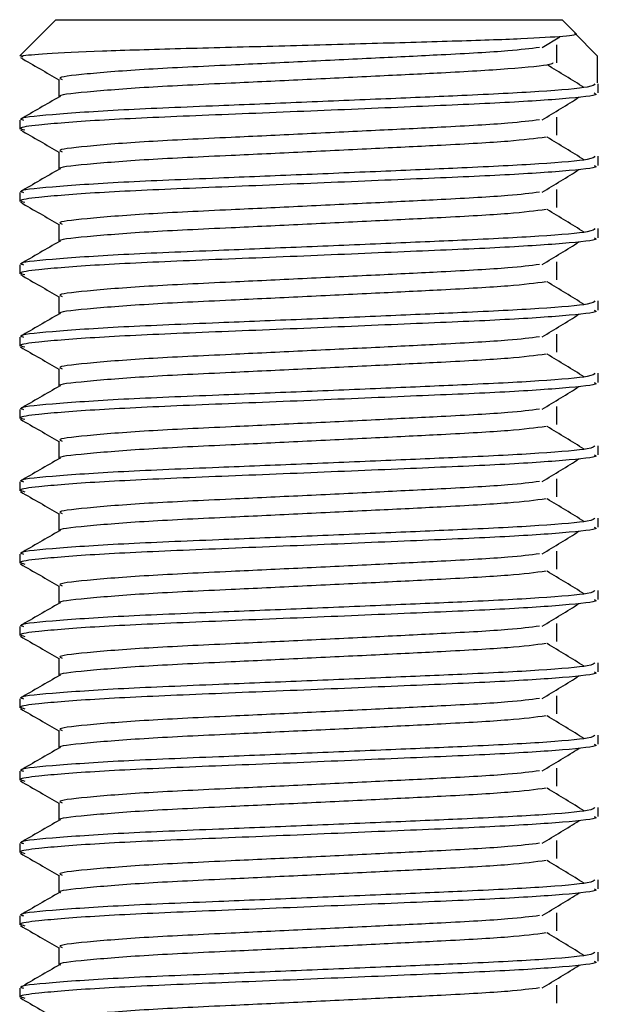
# Model space of a CAD drawing. Header units: millimetres. Extents: x 0 to 420, y 0 to 297.
# Tile 28 of 105: x 157.114 to 157.914, y 205.097 to 206.458. Entities that reach past the tile are written whole.
import ezdxf

# ---------------------------------------------------------------- set-up
doc = ezdxf.new("R2010")
doc.units = ezdxf.units.MM

msp = doc.modelspace()

# ---------------------------------------------------------------- linework, layer by layer
at = {"color": 7, "linetype": 'Continuous', "lineweight": 25}
for p, q in [((157.16443, 206.45829), (157.11443, 206.40829)), ((157.16443, 206.45829), (157.86443, 206.45829)), ((157.88354, 206.43919), (157.86443, 206.45829)), ((157.91293, 206.40829), (157.88135, 206.43999)), ((157.83702, 206.41984), (157.86138, 206.43478)), ((157.85686, 206.39856), (157.85686, 206.42356)), ((157.11594, 206.40829), (157.11443, 206.40829)), ((157.11594, 206.40829), (157.11893, 206.40695)), ((157.91293, 206.40829), (157.91293, 206.37079)), ((157.16856, 206.37579), (157.16856, 206.35131)), ((157.91443, 206.35696), (157.91443, 206.36944)), ((157.11443, 206.31943), (157.11443, 206.30695)), ((157.85686, 206.29856), (157.85686, 206.32356)), ((157.16856, 206.27579), (157.16856, 206.25131)), ((157.91443, 206.25696), (157.91443, 206.26944)), ((157.11443, 206.21943), (157.11443, 206.20695)), ((157.85686, 206.19856), (157.85686, 206.22356)), ((157.16856, 206.17579), (157.16856, 206.15131)), ((157.91443, 206.15696), (157.91443, 206.16944)), ((157.85686, 206.09856), (157.85686, 206.12356)), ((157.11443, 206.11943), (157.11443, 206.10695)), ((157.16856, 206.07579), (157.16856, 206.05131)), ((157.91443, 206.05696), (157.91443, 206.06944)), ((157.11443, 206.01943), (157.11443, 206.00695)), ((157.85686, 205.99856), (157.85686, 206.02356)), ((157.16856, 205.97579), (157.16856, 205.95131)), ((157.91443, 205.95696), (157.91443, 205.96944)), ((157.11443, 205.91943), (157.11443, 205.90695)), ((157.85686, 205.89856), (157.85686, 205.92356)), ((157.16856, 205.87579), (157.16856, 205.85131)), ((157.91443, 205.85696), (157.91443, 205.86944)), ((157.85686, 205.79856), (157.85686, 205.82356)), ((157.11443, 205.81943), (157.11443, 205.80695)), ((157.16856, 205.77579), (157.16856, 205.75131)), ((157.91443, 205.75696), (157.91443, 205.76944)), ((157.11443, 205.71943), (157.11443, 205.70695)), ((157.85686, 205.69856), (157.85686, 205.72356)), ((157.16856, 205.67579), (157.16856, 205.65131)), ((157.91443, 205.65696), (157.91443, 205.66944)), ((157.11443, 205.61943), (157.11443, 205.60695)), ((157.85686, 205.59856), (157.85686, 205.62356)), ((157.16856, 205.57579), (157.16856, 205.55131)), ((157.91443, 205.55696), (157.91443, 205.56944)), ((157.11443, 205.51943), (157.11443, 205.50695)), ((157.85686, 205.49856), (157.85686, 205.52356)), ((157.16856, 205.47579), (157.16856, 205.45131)), ((157.91443, 205.45696), (157.91443, 205.46944)), ((157.11443, 205.41943), (157.11443, 205.40695)), ((157.85686, 205.39856), (157.85686, 205.42356)), ((157.16856, 205.37579), (157.16856, 205.35131)), ((157.91443, 205.35696), (157.91443, 205.36944)), ((157.85686, 205.29856), (157.85686, 205.32356)), ((157.11443, 205.31943), (157.11443, 205.30695)), ((157.16856, 205.27579), (157.16856, 205.25131)), ((157.91443, 205.25696), (157.91443, 205.26944)), ((157.11443, 205.21943), (157.11443, 205.20695)), ((157.85686, 205.19856), (157.85686, 205.22356)), ((157.16856, 205.17579), (157.16856, 205.15131)), ((157.91443, 205.15696), (157.91443, 205.16944)), ((157.11443, 205.11943), (157.11443, 205.10695)), ((157.85686, 205.09856), (157.85686, 205.12356))]:
    msp.add_line(p, q, dxfattribs=at)
for points, knots in [([(157.11594, 206.40829), (157.12514, 206.40937), (157.14353, 206.41151), (157.22413, 206.41518), (157.33355, 206.41855), (157.46277, 206.42176), (157.59529, 206.42546), (157.71623, 206.42889), (157.81264, 206.43206), (157.87152, 206.43573), (157.88641, 206.43811), (157.88354, 206.43917), (157.88353, 206.43918)], [0, 0, 0, 0, 0.1133176, 0.2266352, 0.3399527, 0.4533458, 0.5639616, 0.6742479, 0.7845973, 0.8924218, 0.999677, 1, 1, 1, 1]), ([(157.83317, 206.41986), (157.82043, 206.41826), (157.79154, 206.41462), (157.70673, 206.41), (157.60696, 206.40508), (157.50567, 206.40015), (157.3954, 206.39495), (157.28519, 206.38985), (157.20312, 206.38314), (157.1648, 206.3787), (157.17185, 206.3762), (157.17324, 206.37571)], [0, 0, 0, 0, 0.1028652, 0.233268, 0.3371731, 0.4438505, 0.5487917, 0.6853047, 0.8274414, 0.9661113, 1, 1, 1, 1]), ([(157.11538, 206.40595), (157.12443, 206.40072), (157.14216, 206.39046), (157.15988, 206.3802), (157.16856, 206.37517)], [0, 0, 0, 0, 0.5102373, 1, 1, 1, 1]), ([(157.85153, 206.39848), (157.85071, 206.39778), (157.8476, 206.39515), (157.79457, 206.39003), (157.70778, 206.385), (157.6067, 206.38008), (157.50573, 206.37515), (157.39543, 206.36995), (157.28494, 206.36486), (157.2041, 206.35814), (157.16573, 206.35406), (157.17066, 206.35193), (157.17095, 206.35181)], [0, 0, 0, 0, 0.0466286, 0.1747255, 0.2981604, 0.3965135, 0.4974908, 0.5968245, 0.7260432, 0.860585, 0.9918453, 1, 1, 1, 1]), ([(157.89502, 206.36452), (157.88651, 206.36974), (157.8695, 206.38018), (157.85246, 206.39062), (157.84393, 206.39583)], [0, 0, 0, 0, 0.50001, 1, 1, 1, 1]), ([(157.90965, 206.36944), (157.90857, 206.36802), (157.90604, 206.36469), (157.83946, 206.35879), (157.73782, 206.35375), (157.62119, 206.34883), (157.50437, 206.3439), (157.37674, 206.3387), (157.24933, 206.33361), (157.15437, 206.32689), (157.11005, 206.32244), (157.11828, 206.31993), (157.11992, 206.31943)], [0, 0, 0, 0, 0.0884831, 0.2078733, 0.3229232, 0.4145941, 0.508708, 0.6012919, 0.7217331, 0.8471304, 0.9694726, 1, 1, 1, 1]), ([(157.90854, 206.35696), (157.91012, 206.35633), (157.9164, 206.35383), (157.87133, 206.34883), (157.77871, 206.34286), (157.64721, 206.33749), (157.49654, 206.331), (157.34532, 206.32511), (157.21592, 206.31922), (157.1413, 206.31306), (157.1106, 206.30895), (157.11852, 206.30667), (157.12136, 206.30585)], [0, 0, 0, 0, 0.0392666, 0.1562284, 0.2718014, 0.3845301, 0.5018235, 0.621601, 0.7409455, 0.8637639, 0.9510971, 1, 1, 1, 1]), ([(157.16944, 206.35182), (157.1604, 206.34659), (157.14232, 206.33612), (157.12423, 206.32566), (157.11519, 206.32042)], [0, 0, 0, 0, 0.4999318, 1, 1, 1, 1]), ([(157.83702, 206.31984), (157.84553, 206.32506), (157.86254, 206.3355), (157.87959, 206.34594), (157.88811, 206.35116)], [0, 0, 0, 0, 0.4999887, 1, 1, 1, 1]), ([(157.83317, 206.31986), (157.82043, 206.31826), (157.79154, 206.31462), (157.70673, 206.31), (157.60696, 206.30508), (157.50567, 206.30015), (157.3954, 206.29495), (157.28519, 206.28985), (157.20312, 206.28314), (157.1648, 206.2787), (157.17185, 206.2762), (157.17324, 206.27571)], [0, 0, 0, 0, 0.1028652, 0.233268, 0.3371731, 0.4438505, 0.5487917, 0.6853047, 0.8274414, 0.9661113, 1, 1, 1, 1]), ([(157.11538, 206.30595), (157.12443, 206.30072), (157.14216, 206.29046), (157.15988, 206.2802), (157.16856, 206.27517)], [0, 0, 0, 0, 0.5102373, 1, 1, 1, 1]), ([(157.84242, 206.29585), (157.82724, 206.29391), (157.79615, 206.28993), (157.7069, 206.285), (157.60692, 206.28008), (157.50567, 206.27515), (157.39545, 206.26995), (157.28493, 206.26486), (157.2041, 206.25814), (157.16573, 206.25406), (157.17066, 206.25193), (157.17095, 206.25181)], [0, 0, 0, 0, 0.1249493, 0.2558292, 0.3601144, 0.4671821, 0.5725071, 0.7095196, 0.8521762, 0.9913534, 1, 1, 1, 1]), ([(157.89502, 206.26452), (157.88651, 206.26974), (157.8695, 206.28018), (157.85246, 206.29062), (157.84393, 206.29583)], [0, 0, 0, 0, 0.50001003, 1, 1, 1, 1]), ([(157.90965, 206.26944), (157.90857, 206.26802), (157.90604, 206.26469), (157.83946, 206.25879), (157.73782, 206.25375), (157.62119, 206.24883), (157.50437, 206.2439), (157.37674, 206.2387), (157.24933, 206.23361), (157.15437, 206.22689), (157.11005, 206.22244), (157.11828, 206.21993), (157.11992, 206.21943)], [0, 0, 0, 0, 0.0884831, 0.2078733, 0.3229232, 0.4145941, 0.508708, 0.6012919, 0.7217331, 0.8471304, 0.9694726, 1, 1, 1, 1]), ([(157.16944, 206.25182), (157.1604, 206.24659), (157.14232, 206.23612), (157.12423, 206.22566), (157.11519, 206.22042)], [0, 0, 0, 0, 0.49993182, 1, 1, 1, 1]), ([(157.90854, 206.25696), (157.91012, 206.25633), (157.9164, 206.25383), (157.87133, 206.24883), (157.77871, 206.24286), (157.64721, 206.23749), (157.49654, 206.231), (157.34532, 206.22511), (157.21592, 206.21922), (157.1413, 206.21306), (157.1106, 206.20895), (157.11852, 206.20667), (157.12136, 206.20585)], [0, 0, 0, 0, 0.0392666, 0.1562284, 0.2718014, 0.3845301, 0.5018235, 0.621601, 0.7409455, 0.8637639, 0.9510971, 1, 1, 1, 1]), ([(157.83702, 206.21984), (157.84553, 206.22506), (157.86254, 206.2355), (157.87959, 206.24594), (157.88811, 206.25116)], [0, 0, 0, 0, 0.4999887, 1, 1, 1, 1]), ([(157.83317, 206.21986), (157.82043, 206.21826), (157.79154, 206.21462), (157.70673, 206.21), (157.60696, 206.20508), (157.50567, 206.20015), (157.3954, 206.19495), (157.28519, 206.18985), (157.20312, 206.18314), (157.1648, 206.1787), (157.17185, 206.1762), (157.17324, 206.17571)], [0, 0, 0, 0, 0.1028652, 0.233268, 0.3371731, 0.4438505, 0.5487917, 0.6853047, 0.8274414, 0.9661113, 1, 1, 1, 1]), ([(157.11538, 206.20595), (157.12443, 206.20072), (157.14216, 206.19046), (157.15988, 206.1802), (157.16856, 206.17517)], [0, 0, 0, 0, 0.51023729, 1, 1, 1, 1]), ([(157.84242, 206.19585), (157.82724, 206.19391), (157.79615, 206.18993), (157.7069, 206.185), (157.60692, 206.18008), (157.50567, 206.17515), (157.39545, 206.16995), (157.28493, 206.16486), (157.2041, 206.15814), (157.16573, 206.15406), (157.17066, 206.15193), (157.17095, 206.15181)], [0, 0, 0, 0, 0.1249493, 0.2558292, 0.3601144, 0.4671821, 0.5725071, 0.7095196, 0.8521762, 0.9913534, 1, 1, 1, 1]), ([(157.89502, 206.16452), (157.88651, 206.16974), (157.8695, 206.18018), (157.85246, 206.19062), (157.84393, 206.19583)], [0, 0, 0, 0, 0.50001, 1, 1, 1, 1]), ([(157.90965, 206.16944), (157.90857, 206.16802), (157.90604, 206.16469), (157.83946, 206.15879), (157.73782, 206.15375), (157.62119, 206.14883), (157.50437, 206.1439), (157.37674, 206.1387), (157.24933, 206.13361), (157.15437, 206.12689), (157.11005, 206.12244), (157.11828, 206.11993), (157.11992, 206.11943)], [0, 0, 0, 0, 0.08848308, 0.20787331, 0.32292323, 0.41459405, 0.50870798, 0.60129187, 0.72173315, 0.84713038, 0.96947255, 1, 1, 1, 1]), ([(157.16944, 206.15182), (157.1604, 206.14659), (157.14232, 206.13612), (157.12423, 206.12566), (157.11519, 206.12042)], [0, 0, 0, 0, 0.4999318, 1, 1, 1, 1]), ([(157.90854, 206.15696), (157.91012, 206.15633), (157.9164, 206.15383), (157.87133, 206.14883), (157.77871, 206.14286), (157.64721, 206.13749), (157.49654, 206.131), (157.34532, 206.12511), (157.21592, 206.11922), (157.1413, 206.11306), (157.1106, 206.10895), (157.11852, 206.10667), (157.12136, 206.10585)], [0, 0, 0, 0, 0.0392666, 0.1562284, 0.2718014, 0.3845301, 0.5018235, 0.621601, 0.7409455, 0.8637639, 0.9510971, 1, 1, 1, 1]), ([(157.83702, 206.11984), (157.84553, 206.12506), (157.86254, 206.1355), (157.87959, 206.14594), (157.88811, 206.15116)], [0, 0, 0, 0, 0.4999887, 1, 1, 1, 1]), ([(157.83317, 206.11986), (157.82043, 206.11826), (157.79154, 206.11462), (157.70673, 206.11), (157.60696, 206.10508), (157.50567, 206.10015), (157.3954, 206.09495), (157.28519, 206.08985), (157.20312, 206.08314), (157.1648, 206.0787), (157.17185, 206.0762), (157.17324, 206.07571)], [0, 0, 0, 0, 0.1028652, 0.233268, 0.3371731, 0.4438505, 0.5487917, 0.6853047, 0.8274414, 0.9661113, 1, 1, 1, 1]), ([(157.11538, 206.10595), (157.12443, 206.10072), (157.14216, 206.09046), (157.15988, 206.0802), (157.16856, 206.07517)], [0, 0, 0, 0, 0.5102373, 1, 1, 1, 1]), ([(157.84242, 206.09585), (157.82724, 206.09391), (157.79615, 206.08993), (157.7069, 206.085), (157.60692, 206.08008), (157.50567, 206.07515), (157.39545, 206.06995), (157.28493, 206.06486), (157.2041, 206.05814), (157.16573, 206.05406), (157.17066, 206.05193), (157.17095, 206.05181)], [0, 0, 0, 0, 0.1249493, 0.2558292, 0.3601144, 0.4671821, 0.5725071, 0.7095196, 0.8521762, 0.9913534, 1, 1, 1, 1]), ([(157.89502, 206.06452), (157.88651, 206.06974), (157.8695, 206.08018), (157.85246, 206.09062), (157.84393, 206.09583)], [0, 0, 0, 0, 0.50001, 1, 1, 1, 1]), ([(157.90965, 206.06944), (157.90857, 206.06802), (157.90604, 206.06469), (157.83946, 206.05879), (157.73782, 206.05375), (157.62119, 206.04883), (157.50437, 206.0439), (157.37674, 206.0387), (157.24933, 206.03361), (157.15437, 206.02689), (157.11005, 206.02244), (157.11828, 206.01993), (157.11992, 206.01943)], [0, 0, 0, 0, 0.0884831, 0.2078733, 0.3229232, 0.4145941, 0.508708, 0.6012919, 0.7217331, 0.8471304, 0.9694726, 1, 1, 1, 1]), ([(157.90854, 206.05696), (157.91012, 206.05633), (157.9164, 206.05383), (157.87133, 206.04883), (157.77871, 206.04286), (157.64721, 206.03749), (157.49654, 206.031), (157.34532, 206.02511), (157.21592, 206.01922), (157.1413, 206.01306), (157.1106, 206.00895), (157.11852, 206.00667), (157.12136, 206.00585)], [0, 0, 0, 0, 0.0392666, 0.1562284, 0.2718014, 0.3845301, 0.5018235, 0.621601, 0.7409455, 0.8637639, 0.9510971, 1, 1, 1, 1]), ([(157.16944, 206.05182), (157.1604, 206.04659), (157.14232, 206.03612), (157.12423, 206.02566), (157.11519, 206.02042)], [0, 0, 0, 0, 0.4999318, 1, 1, 1, 1]), ([(157.83702, 206.01984), (157.84553, 206.02506), (157.86254, 206.0355), (157.87959, 206.04594), (157.88811, 206.05116)], [0, 0, 0, 0, 0.4999887, 1, 1, 1, 1]), ([(157.83317, 206.01986), (157.82043, 206.01826), (157.79154, 206.01462), (157.70673, 206.01), (157.60696, 206.00508), (157.50567, 206.00015), (157.3954, 205.99495), (157.28519, 205.98985), (157.20312, 205.98314), (157.1648, 205.9787), (157.17185, 205.9762), (157.17324, 205.97571)], [0, 0, 0, 0, 0.1028652, 0.233268, 0.3371731, 0.4438505, 0.5487917, 0.6853047, 0.8274414, 0.9661113, 1, 1, 1, 1]), ([(157.11538, 206.00595), (157.12443, 206.00072), (157.14216, 205.99046), (157.15988, 205.9802), (157.16856, 205.97517)], [0, 0, 0, 0, 0.5102373, 1, 1, 1, 1]), ([(157.84242, 205.99585), (157.82724, 205.99391), (157.79615, 205.98993), (157.7069, 205.985), (157.60692, 205.98008), (157.50567, 205.97515), (157.39545, 205.96995), (157.28493, 205.96486), (157.2041, 205.95814), (157.16573, 205.95406), (157.17066, 205.95193), (157.17095, 205.95181)], [0, 0, 0, 0, 0.1249493, 0.2558292, 0.3601144, 0.4671821, 0.5725071, 0.7095196, 0.8521762, 0.9913534, 1, 1, 1, 1]), ([(157.89502, 205.96452), (157.88651, 205.96974), (157.8695, 205.98018), (157.85246, 205.99062), (157.84393, 205.99583)], [0, 0, 0, 0, 0.50001, 1, 1, 1, 1]), ([(157.90965, 205.96944), (157.90857, 205.96802), (157.90604, 205.96469), (157.83946, 205.95879), (157.73782, 205.95375), (157.62119, 205.94883), (157.50437, 205.9439), (157.37674, 205.9387), (157.24933, 205.93361), (157.15437, 205.92689), (157.11005, 205.92244), (157.11828, 205.91993), (157.11992, 205.91943)], [0, 0, 0, 0, 0.0884831, 0.2078733, 0.3229232, 0.4145941, 0.508708, 0.6012919, 0.7217331, 0.8471304, 0.9694726, 1, 1, 1, 1]), ([(157.16944, 205.95182), (157.1604, 205.94659), (157.14232, 205.93612), (157.12423, 205.92566), (157.11519, 205.92042)], [0, 0, 0, 0, 0.4999318, 1, 1, 1, 1]), ([(157.90854, 205.95696), (157.91012, 205.95633), (157.9164, 205.95383), (157.87133, 205.94883), (157.77871, 205.94286), (157.64721, 205.93749), (157.49654, 205.931), (157.34532, 205.92511), (157.21592, 205.91922), (157.1413, 205.91306), (157.1106, 205.90895), (157.11852, 205.90667), (157.12136, 205.90585)], [0, 0, 0, 0, 0.03926664, 0.15622844, 0.27180144, 0.38453008, 0.50182349, 0.62160097, 0.74094547, 0.86376393, 0.95109714, 1, 1, 1, 1]), ([(157.83702, 205.91984), (157.84553, 205.92506), (157.86254, 205.9355), (157.87959, 205.94594), (157.88811, 205.95116)], [0, 0, 0, 0, 0.4999887, 1, 1, 1, 1]), ([(157.83317, 205.91986), (157.82043, 205.91826), (157.79154, 205.91462), (157.70673, 205.91), (157.60696, 205.90508), (157.50567, 205.90015), (157.3954, 205.89495), (157.28519, 205.88985), (157.20312, 205.88314), (157.1648, 205.8787), (157.17185, 205.8762), (157.17324, 205.87571)], [0, 0, 0, 0, 0.1028652, 0.233268, 0.3371731, 0.4438505, 0.5487917, 0.6853047, 0.8274414, 0.9661113, 1, 1, 1, 1]), ([(157.11538, 205.90595), (157.12443, 205.90072), (157.14216, 205.89046), (157.15988, 205.8802), (157.16856, 205.87517)], [0, 0, 0, 0, 0.5102373, 1, 1, 1, 1]), ([(157.84242, 205.89585), (157.82724, 205.89391), (157.79615, 205.88993), (157.7069, 205.885), (157.60692, 205.88008), (157.50567, 205.87515), (157.39545, 205.86995), (157.28493, 205.86486), (157.2041, 205.85814), (157.16573, 205.85406), (157.17066, 205.85193), (157.17095, 205.85181)], [0, 0, 0, 0, 0.12494928, 0.25582918, 0.3601144, 0.46718207, 0.57250713, 0.70951956, 0.8521762, 0.99135341, 1, 1, 1, 1]), ([(157.89502, 205.86452), (157.88651, 205.86974), (157.8695, 205.88018), (157.85246, 205.89062), (157.84393, 205.89583)], [0, 0, 0, 0, 0.50001, 1, 1, 1, 1]), ([(157.90965, 205.86944), (157.90857, 205.86802), (157.90604, 205.86469), (157.83946, 205.85879), (157.73782, 205.85375), (157.62119, 205.84883), (157.50437, 205.8439), (157.37674, 205.8387), (157.24933, 205.83361), (157.15437, 205.82689), (157.11005, 205.82244), (157.11828, 205.81993), (157.11992, 205.81943)], [0, 0, 0, 0, 0.0884831, 0.2078733, 0.3229232, 0.4145941, 0.508708, 0.6012919, 0.7217331, 0.8471304, 0.9694726, 1, 1, 1, 1]), ([(157.16944, 205.85182), (157.1604, 205.84659), (157.14232, 205.83612), (157.12423, 205.82566), (157.11519, 205.82042)], [0, 0, 0, 0, 0.4999318, 1, 1, 1, 1]), ([(157.90854, 205.85696), (157.91012, 205.85633), (157.9164, 205.85383), (157.87133, 205.84883), (157.77871, 205.84286), (157.64721, 205.83749), (157.49654, 205.831), (157.34532, 205.82511), (157.21592, 205.81922), (157.1413, 205.81306), (157.1106, 205.80895), (157.11852, 205.80667), (157.12136, 205.80585)], [0, 0, 0, 0, 0.0392666, 0.1562284, 0.2718014, 0.3845301, 0.5018235, 0.621601, 0.7409455, 0.8637639, 0.9510971, 1, 1, 1, 1]), ([(157.83702, 205.81984), (157.84553, 205.82506), (157.86254, 205.8355), (157.87959, 205.84594), (157.88811, 205.85116)], [0, 0, 0, 0, 0.4999887, 1, 1, 1, 1]), ([(157.83317, 205.81986), (157.82043, 205.81826), (157.79154, 205.81462), (157.70673, 205.81), (157.60696, 205.80508), (157.50567, 205.80015), (157.3954, 205.79495), (157.28519, 205.78985), (157.20312, 205.78314), (157.1648, 205.7787), (157.17185, 205.7762), (157.17324, 205.77571)], [0, 0, 0, 0, 0.1028652, 0.233268, 0.3371731, 0.4438505, 0.5487917, 0.6853047, 0.8274414, 0.9661113, 1, 1, 1, 1]), ([(157.11538, 205.80595), (157.12443, 205.80072), (157.14216, 205.79046), (157.15988, 205.7802), (157.16856, 205.77517)], [0, 0, 0, 0, 0.5102373, 1, 1, 1, 1]), ([(157.84242, 205.79585), (157.82724, 205.79391), (157.79615, 205.78993), (157.7069, 205.785), (157.60692, 205.78008), (157.50567, 205.77515), (157.39545, 205.76995), (157.28493, 205.76486), (157.2041, 205.75814), (157.16573, 205.75406), (157.17066, 205.75193), (157.17095, 205.75181)], [0, 0, 0, 0, 0.1249493, 0.2558292, 0.3601144, 0.4671821, 0.5725071, 0.7095196, 0.8521762, 0.9913534, 1, 1, 1, 1]), ([(157.89502, 205.76452), (157.88651, 205.76974), (157.8695, 205.78018), (157.85246, 205.79062), (157.84393, 205.79583)], [0, 0, 0, 0, 0.50001, 1, 1, 1, 1]), ([(157.90965, 205.76944), (157.90857, 205.76802), (157.90604, 205.76469), (157.83946, 205.75879), (157.73782, 205.75375), (157.62119, 205.74883), (157.50437, 205.7439), (157.37674, 205.7387), (157.24933, 205.73361), (157.15437, 205.72689), (157.11005, 205.72244), (157.11828, 205.71993), (157.11992, 205.71943)], [0, 0, 0, 0, 0.0884831, 0.2078733, 0.3229232, 0.4145941, 0.508708, 0.6012919, 0.7217331, 0.8471304, 0.9694726, 1, 1, 1, 1]), ([(157.90854, 205.75696), (157.91012, 205.75633), (157.9164, 205.75383), (157.87133, 205.74883), (157.77871, 205.74286), (157.64721, 205.73749), (157.49654, 205.731), (157.34532, 205.72511), (157.21592, 205.71922), (157.1413, 205.71306), (157.1106, 205.70895), (157.11852, 205.70667), (157.12136, 205.70585)], [0, 0, 0, 0, 0.0392666, 0.1562284, 0.2718014, 0.3845301, 0.5018235, 0.621601, 0.7409455, 0.8637639, 0.9510971, 1, 1, 1, 1]), ([(157.16944, 205.75182), (157.1604, 205.74659), (157.14232, 205.73612), (157.12423, 205.72566), (157.11519, 205.72042)], [0, 0, 0, 0, 0.4999318, 1, 1, 1, 1]), ([(157.83702, 205.71984), (157.84553, 205.72506), (157.86254, 205.7355), (157.87959, 205.74594), (157.88811, 205.75116)], [0, 0, 0, 0, 0.4999887, 1, 1, 1, 1]), ([(157.83317, 205.71986), (157.82043, 205.71826), (157.79154, 205.71462), (157.70673, 205.71), (157.60696, 205.70508), (157.50567, 205.70015), (157.3954, 205.69495), (157.28519, 205.68985), (157.20312, 205.68314), (157.1648, 205.6787), (157.17185, 205.6762), (157.17324, 205.67571)], [0, 0, 0, 0, 0.1028652, 0.233268, 0.3371731, 0.4438505, 0.5487917, 0.6853047, 0.8274414, 0.9661113, 1, 1, 1, 1]), ([(157.11538, 205.70595), (157.12443, 205.70072), (157.14216, 205.69046), (157.15988, 205.6802), (157.16856, 205.67517)], [0, 0, 0, 0, 0.5102373, 1, 1, 1, 1]), ([(157.84242, 205.69585), (157.82724, 205.69391), (157.79615, 205.68993), (157.7069, 205.685), (157.60692, 205.68008), (157.50567, 205.67515), (157.39545, 205.66995), (157.28493, 205.66486), (157.2041, 205.65814), (157.16573, 205.65406), (157.17066, 205.65193), (157.17095, 205.65181)], [0, 0, 0, 0, 0.1249493, 0.2558292, 0.3601144, 0.4671821, 0.5725071, 0.7095196, 0.8521762, 0.9913534, 1, 1, 1, 1]), ([(157.89502, 205.66452), (157.88651, 205.66974), (157.8695, 205.68018), (157.85246, 205.69062), (157.84393, 205.69583)], [0, 0, 0, 0, 0.50001, 1, 1, 1, 1]), ([(157.90965, 205.66944), (157.90857, 205.66802), (157.90604, 205.66469), (157.83946, 205.65879), (157.73782, 205.65375), (157.62119, 205.64883), (157.50437, 205.6439), (157.37674, 205.6387), (157.24933, 205.63361), (157.15437, 205.62689), (157.11005, 205.62244), (157.11828, 205.61993), (157.11992, 205.61943)], [0, 0, 0, 0, 0.0884831, 0.2078733, 0.3229232, 0.4145941, 0.508708, 0.6012919, 0.7217331, 0.8471304, 0.9694726, 1, 1, 1, 1]), ([(157.16944, 205.65182), (157.1604, 205.64659), (157.14232, 205.63612), (157.12423, 205.62566), (157.11519, 205.62042)], [0, 0, 0, 0, 0.4999318, 1, 1, 1, 1]), ([(157.90854, 205.65696), (157.91012, 205.65633), (157.9164, 205.65383), (157.87133, 205.64883), (157.77871, 205.64286), (157.64721, 205.63749), (157.49654, 205.631), (157.34532, 205.62511), (157.21592, 205.61922), (157.1413, 205.61306), (157.1106, 205.60895), (157.11852, 205.60667), (157.12136, 205.60585)], [0, 0, 0, 0, 0.0392666, 0.1562284, 0.2718014, 0.3845301, 0.5018235, 0.621601, 0.7409455, 0.8637639, 0.9510971, 1, 1, 1, 1]), ([(157.83702, 205.61984), (157.84553, 205.62506), (157.86254, 205.6355), (157.87959, 205.64594), (157.88811, 205.65116)], [0, 0, 0, 0, 0.4999887, 1, 1, 1, 1]), ([(157.83317, 205.61986), (157.82043, 205.61826), (157.79154, 205.61462), (157.70673, 205.61), (157.60696, 205.60508), (157.50567, 205.60015), (157.3954, 205.59495), (157.28519, 205.58985), (157.20312, 205.58314), (157.1648, 205.5787), (157.17185, 205.5762), (157.17324, 205.57571)], [0, 0, 0, 0, 0.1028652, 0.233268, 0.3371731, 0.4438505, 0.5487917, 0.6853047, 0.8274414, 0.9661113, 1, 1, 1, 1]), ([(157.11538, 205.60595), (157.12443, 205.60072), (157.14216, 205.59046), (157.15988, 205.5802), (157.16856, 205.57517)], [0, 0, 0, 0, 0.5102373, 1, 1, 1, 1]), ([(157.84242, 205.59585), (157.82724, 205.59391), (157.79615, 205.58993), (157.7069, 205.585), (157.60692, 205.58008), (157.50567, 205.57515), (157.39545, 205.56995), (157.28493, 205.56486), (157.2041, 205.55814), (157.16573, 205.55406), (157.17066, 205.55193), (157.17095, 205.55181)], [0, 0, 0, 0, 0.12494928, 0.25582918, 0.3601144, 0.46718207, 0.57250713, 0.70951956, 0.8521762, 0.99135341, 1, 1, 1, 1]), ([(157.89502, 205.56452), (157.88651, 205.56974), (157.8695, 205.58018), (157.85246, 205.59062), (157.84393, 205.59583)], [0, 0, 0, 0, 0.50001, 1, 1, 1, 1]), ([(157.90965, 205.56944), (157.90857, 205.56802), (157.90604, 205.56469), (157.83946, 205.55879), (157.73782, 205.55375), (157.62119, 205.54883), (157.50437, 205.5439), (157.37674, 205.5387), (157.24933, 205.53361), (157.15437, 205.52689), (157.11005, 205.52244), (157.11828, 205.51993), (157.11992, 205.51943)], [0, 0, 0, 0, 0.0884831, 0.2078733, 0.3229232, 0.4145941, 0.508708, 0.6012919, 0.7217331, 0.8471304, 0.9694726, 1, 1, 1, 1]), ([(157.16944, 205.55182), (157.1604, 205.54659), (157.14232, 205.53612), (157.12423, 205.52566), (157.11519, 205.52042)], [0, 0, 0, 0, 0.4999318, 1, 1, 1, 1]), ([(157.90854, 205.55696), (157.91012, 205.55633), (157.9164, 205.55383), (157.87133, 205.54883), (157.77871, 205.54286), (157.64721, 205.53749), (157.49654, 205.531), (157.34532, 205.52511), (157.21592, 205.51922), (157.1413, 205.51306), (157.1106, 205.50895), (157.11852, 205.50667), (157.12136, 205.50585)], [0, 0, 0, 0, 0.0392666, 0.1562284, 0.2718014, 0.3845301, 0.5018235, 0.621601, 0.7409455, 0.8637639, 0.9510971, 1, 1, 1, 1]), ([(157.83702, 205.51984), (157.84553, 205.52506), (157.86254, 205.5355), (157.87959, 205.54594), (157.88811, 205.55116)], [0, 0, 0, 0, 0.4999887, 1, 1, 1, 1]), ([(157.83317, 205.51986), (157.82043, 205.51826), (157.79154, 205.51462), (157.70673, 205.51), (157.60696, 205.50508), (157.50567, 205.50015), (157.3954, 205.49495), (157.28519, 205.48985), (157.20312, 205.48314), (157.1648, 205.4787), (157.17185, 205.4762), (157.17324, 205.47571)], [0, 0, 0, 0, 0.1028652, 0.233268, 0.3371731, 0.4438505, 0.5487917, 0.6853047, 0.8274414, 0.9661113, 1, 1, 1, 1]), ([(157.11538, 205.50595), (157.12443, 205.50072), (157.14216, 205.49046), (157.15988, 205.4802), (157.16856, 205.47517)], [0, 0, 0, 0, 0.5102373, 1, 1, 1, 1]), ([(157.84242, 205.49585), (157.82724, 205.49391), (157.79615, 205.48993), (157.7069, 205.485), (157.60692, 205.48008), (157.50567, 205.47515), (157.39545, 205.46995), (157.28493, 205.46486), (157.2041, 205.45814), (157.16573, 205.45406), (157.17066, 205.45193), (157.17095, 205.45181)], [0, 0, 0, 0, 0.1249493, 0.2558292, 0.3601144, 0.4671821, 0.5725071, 0.7095196, 0.8521762, 0.9913534, 1, 1, 1, 1]), ([(157.89502, 205.46452), (157.88651, 205.46974), (157.8695, 205.48018), (157.85246, 205.49062), (157.84393, 205.49583)], [0, 0, 0, 0, 0.50001, 1, 1, 1, 1]), ([(157.90965, 205.46944), (157.90857, 205.46802), (157.90604, 205.46469), (157.83946, 205.45879), (157.73782, 205.45375), (157.62119, 205.44883), (157.50437, 205.4439), (157.37674, 205.4387), (157.24933, 205.43361), (157.15437, 205.42689), (157.11005, 205.42244), (157.11828, 205.41993), (157.11992, 205.41943)], [0, 0, 0, 0, 0.0884831, 0.2078733, 0.3229232, 0.4145941, 0.508708, 0.6012919, 0.7217331, 0.8471304, 0.9694726, 1, 1, 1, 1]), ([(157.90854, 205.45696), (157.91012, 205.45633), (157.9164, 205.45383), (157.87133, 205.44883), (157.77871, 205.44286), (157.64721, 205.43749), (157.49654, 205.431), (157.34532, 205.42511), (157.21592, 205.41922), (157.1413, 205.41306), (157.1106, 205.40895), (157.11852, 205.40667), (157.12136, 205.40585)], [0, 0, 0, 0, 0.0392666, 0.1562284, 0.2718014, 0.3845301, 0.5018235, 0.621601, 0.7409455, 0.8637639, 0.9510971, 1, 1, 1, 1]), ([(157.16944, 205.45182), (157.1604, 205.44659), (157.14232, 205.43612), (157.12423, 205.42566), (157.11519, 205.42042)], [0, 0, 0, 0, 0.4999318, 1, 1, 1, 1]), ([(157.83702, 205.41984), (157.84553, 205.42506), (157.86254, 205.4355), (157.87959, 205.44594), (157.88811, 205.45116)], [0, 0, 0, 0, 0.4999887, 1, 1, 1, 1]), ([(157.83317, 205.41986), (157.82043, 205.41826), (157.79154, 205.41462), (157.70673, 205.41), (157.60696, 205.40508), (157.50567, 205.40015), (157.3954, 205.39495), (157.28519, 205.38985), (157.20312, 205.38314), (157.1648, 205.3787), (157.17185, 205.3762), (157.17324, 205.37571)], [0, 0, 0, 0, 0.1028652, 0.233268, 0.3371731, 0.4438505, 0.5487917, 0.6853047, 0.8274414, 0.9661113, 1, 1, 1, 1]), ([(157.11538, 205.40595), (157.12443, 205.40072), (157.14216, 205.39046), (157.15988, 205.3802), (157.16856, 205.37517)], [0, 0, 0, 0, 0.5102373, 1, 1, 1, 1]), ([(157.84242, 205.39585), (157.82724, 205.39391), (157.79615, 205.38993), (157.7069, 205.385), (157.60692, 205.38008), (157.50567, 205.37515), (157.39545, 205.36995), (157.28493, 205.36486), (157.2041, 205.35814), (157.16573, 205.35406), (157.17066, 205.35193), (157.17095, 205.35181)], [0, 0, 0, 0, 0.1249493, 0.2558292, 0.3601144, 0.4671821, 0.5725071, 0.7095196, 0.8521762, 0.9913534, 1, 1, 1, 1]), ([(157.89502, 205.36452), (157.88651, 205.36974), (157.8695, 205.38018), (157.85246, 205.39062), (157.84393, 205.39583)], [0, 0, 0, 0, 0.50001, 1, 1, 1, 1]), ([(157.90965, 205.36944), (157.90857, 205.36802), (157.90604, 205.36469), (157.83946, 205.35879), (157.73782, 205.35375), (157.62119, 205.34883), (157.50437, 205.3439), (157.37674, 205.3387), (157.24933, 205.33361), (157.15437, 205.32689), (157.11005, 205.32244), (157.11828, 205.31993), (157.11992, 205.31943)], [0, 0, 0, 0, 0.08848308, 0.20787331, 0.32292323, 0.41459405, 0.50870798, 0.60129187, 0.72173315, 0.84713038, 0.96947255, 1, 1, 1, 1]), ([(157.16944, 205.35182), (157.1604, 205.34659), (157.14232, 205.33612), (157.12423, 205.32566), (157.11519, 205.32042)], [0, 0, 0, 0, 0.4999318, 1, 1, 1, 1]), ([(157.90854, 205.35696), (157.91012, 205.35633), (157.9164, 205.35383), (157.87133, 205.34883), (157.77871, 205.34286), (157.64721, 205.33749), (157.49654, 205.331), (157.34532, 205.32511), (157.21592, 205.31922), (157.1413, 205.31306), (157.1106, 205.30895), (157.11852, 205.30667), (157.12136, 205.30585)], [0, 0, 0, 0, 0.0392666, 0.1562284, 0.2718014, 0.3845301, 0.5018235, 0.621601, 0.7409455, 0.8637639, 0.9510971, 1, 1, 1, 1]), ([(157.83702, 205.31984), (157.84553, 205.32506), (157.86254, 205.3355), (157.87959, 205.34594), (157.88811, 205.35116)], [0, 0, 0, 0, 0.4999887, 1, 1, 1, 1]), ([(157.83317, 205.31986), (157.82043, 205.31826), (157.79154, 205.31462), (157.70673, 205.31), (157.60696, 205.30508), (157.50567, 205.30015), (157.3954, 205.29495), (157.28519, 205.28985), (157.20312, 205.28314), (157.1648, 205.2787), (157.17185, 205.2762), (157.17324, 205.27571)], [0, 0, 0, 0, 0.1028652, 0.233268, 0.3371731, 0.4438505, 0.5487917, 0.6853047, 0.8274414, 0.9661113, 1, 1, 1, 1]), ([(157.11538, 205.30595), (157.12443, 205.30072), (157.14216, 205.29046), (157.15988, 205.2802), (157.16856, 205.27517)], [0, 0, 0, 0, 0.5102373, 1, 1, 1, 1]), ([(157.84242, 205.29585), (157.82724, 205.29391), (157.79615, 205.28993), (157.7069, 205.285), (157.60692, 205.28008), (157.50567, 205.27515), (157.39545, 205.26995), (157.28493, 205.26486), (157.2041, 205.25814), (157.16573, 205.25406), (157.17066, 205.25193), (157.17095, 205.25181)], [0, 0, 0, 0, 0.1249493, 0.2558292, 0.3601144, 0.4671821, 0.5725071, 0.7095196, 0.8521762, 0.9913534, 1, 1, 1, 1]), ([(157.89502, 205.26452), (157.88651, 205.26974), (157.8695, 205.28018), (157.85246, 205.29062), (157.84393, 205.29583)], [0, 0, 0, 0, 0.50001, 1, 1, 1, 1]), ([(157.90965, 205.26944), (157.90857, 205.26802), (157.90604, 205.26469), (157.83946, 205.25879), (157.73782, 205.25375), (157.62119, 205.24883), (157.50437, 205.2439), (157.37674, 205.2387), (157.24933, 205.23361), (157.15437, 205.22689), (157.11005, 205.22244), (157.11828, 205.21993), (157.11992, 205.21943)], [0, 0, 0, 0, 0.0884831, 0.2078733, 0.3229232, 0.4145941, 0.508708, 0.6012919, 0.7217331, 0.8471304, 0.9694726, 1, 1, 1, 1]), ([(157.16944, 205.25182), (157.1604, 205.24659), (157.14232, 205.23612), (157.12423, 205.22566), (157.11519, 205.22042)], [0, 0, 0, 0, 0.49993182, 1, 1, 1, 1]), ([(157.90854, 205.25696), (157.91012, 205.25633), (157.9164, 205.25383), (157.87133, 205.24883), (157.77871, 205.24286), (157.64721, 205.23749), (157.49654, 205.231), (157.34532, 205.22511), (157.21592, 205.21922), (157.1413, 205.21306), (157.1106, 205.20895), (157.11852, 205.20667), (157.12136, 205.20585)], [0, 0, 0, 0, 0.0392666, 0.1562284, 0.2718014, 0.3845301, 0.5018235, 0.621601, 0.7409455, 0.8637639, 0.9510971, 1, 1, 1, 1]), ([(157.83702, 205.21984), (157.84553, 205.22506), (157.86254, 205.2355), (157.87959, 205.24594), (157.88811, 205.25116)], [0, 0, 0, 0, 0.4999887, 1, 1, 1, 1]), ([(157.83317, 205.21986), (157.82043, 205.21826), (157.79154, 205.21462), (157.70673, 205.21), (157.60696, 205.20508), (157.50567, 205.20015), (157.3954, 205.19495), (157.28519, 205.18985), (157.20312, 205.18314), (157.1648, 205.1787), (157.17185, 205.1762), (157.17324, 205.17571)], [0, 0, 0, 0, 0.10286515, 0.233268, 0.33717311, 0.44385053, 0.54879169, 0.68530472, 0.82744139, 0.9661113, 1, 1, 1, 1]), ([(157.11538, 205.20595), (157.12443, 205.20072), (157.14216, 205.19046), (157.15988, 205.1802), (157.16856, 205.17517)], [0, 0, 0, 0, 0.51023729, 1, 1, 1, 1]), ([(157.84242, 205.19585), (157.82724, 205.19391), (157.79615, 205.18993), (157.7069, 205.185), (157.60692, 205.18008), (157.50567, 205.17515), (157.39545, 205.16995), (157.28493, 205.16486), (157.2041, 205.15814), (157.16573, 205.15406), (157.17066, 205.15193), (157.17095, 205.15181)], [0, 0, 0, 0, 0.1249493, 0.2558292, 0.3601144, 0.4671821, 0.5725071, 0.7095196, 0.8521762, 0.9913534, 1, 1, 1, 1]), ([(157.89502, 205.16452), (157.88651, 205.16974), (157.8695, 205.18018), (157.85246, 205.19062), (157.84393, 205.19583)], [0, 0, 0, 0, 0.50001, 1, 1, 1, 1]), ([(157.90965, 205.16944), (157.90857, 205.16802), (157.90604, 205.16469), (157.83946, 205.15879), (157.73782, 205.15375), (157.62119, 205.14883), (157.50437, 205.1439), (157.37674, 205.1387), (157.24933, 205.13361), (157.15437, 205.12689), (157.11005, 205.12244), (157.11828, 205.11993), (157.11992, 205.11943)], [0, 0, 0, 0, 0.0884831, 0.2078733, 0.3229232, 0.4145941, 0.508708, 0.6012919, 0.7217331, 0.8471304, 0.9694726, 1, 1, 1, 1]), ([(157.90854, 205.15696), (157.91012, 205.15633), (157.9164, 205.15383), (157.87133, 205.14883), (157.77871, 205.14286), (157.64721, 205.13749), (157.49654, 205.131), (157.34532, 205.12511), (157.21592, 205.11922), (157.1413, 205.11306), (157.1106, 205.10895), (157.11852, 205.10667), (157.12136, 205.10585)], [0, 0, 0, 0, 0.0392666, 0.1562284, 0.2718014, 0.3845301, 0.5018235, 0.621601, 0.7409455, 0.8637639, 0.9510971, 1, 1, 1, 1]), ([(157.16944, 205.15182), (157.1604, 205.14659), (157.14232, 205.13612), (157.12423, 205.12566), (157.11519, 205.12042)], [0, 0, 0, 0, 0.4999318, 1, 1, 1, 1]), ([(157.83702, 205.11984), (157.84553, 205.12506), (157.86254, 205.1355), (157.87959, 205.14594), (157.88811, 205.15116)], [0, 0, 0, 0, 0.49998865, 1, 1, 1, 1]), ([(157.83317, 205.11986), (157.82043, 205.11826), (157.79154, 205.11462), (157.70673, 205.11), (157.60696, 205.10508), (157.50567, 205.10015), (157.3954, 205.09495), (157.28519, 205.08985), (157.20312, 205.08314), (157.1648, 205.0787), (157.17185, 205.0762), (157.17324, 205.07571)], [0, 0, 0, 0, 0.1028652, 0.233268, 0.3371731, 0.4438505, 0.5487917, 0.6853047, 0.8274414, 0.9661113, 1, 1, 1, 1]), ([(157.11538, 205.10595), (157.12443, 205.10072), (157.14216, 205.09046), (157.15988, 205.0802), (157.16856, 205.07517)], [0, 0, 0, 0, 0.5102373, 1, 1, 1, 1])]:
    msp.add_open_spline(points, degree=3, knots=knots, dxfattribs=at)

doc.saveas('drawing.dxf')
